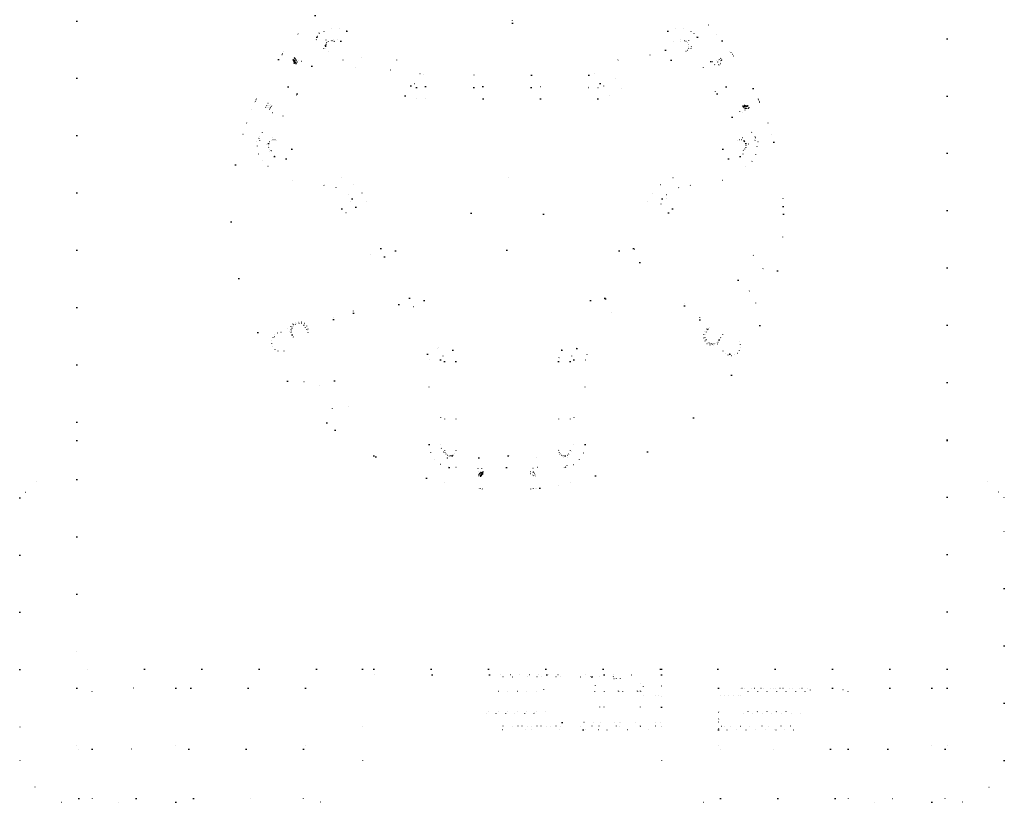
# Model space of a CAD drawing. Header units: millimetres. Extents: x 0 to 40100, y 0 to 29075.
# Tile 7 of 119: x 11317 to 11834, y 12707 to 13118. Entities that reach past the tile are written whole.
import ezdxf

# ---------------------------------------------------------------- set-up
doc = ezdxf.new("R2010")
doc.units = ezdxf.units.MM
doc.header["$MEASUREMENT"] = 0
doc.linetypes.add('AUSGEZOGEN', pattern=[0, 0])
doc.linetypes.add('PUNKTIERT', pattern=[30, 0, -30])
doc.layers.get('0').update_dxf_attribs({"linetype": 'CONTINUOUS'})
doc.layers.add('ibmp_KT_Einrichtung', color=7, linetype='AUSGEZOGEN', true_color=0x000080)
doc.styles.get("Standard").update_dxf_attribs({"font": 'TXT.SHX'})

# ---------------------------------------------------------------- blocks, each defined once
blk = doc.blocks.new('BLOCK_00363')
at = {"layer": 'ibmp_KT_Einrichtung', "color": 0, "linetype": 'PUNKTIERT', "true_color": 0x000000}
for p, q in [((11347.1, 13298.1), (11347.1, 12777.1)), ((11804.1, 12777.1), (11804.1, 13298.1)), ((11474.37, 13111.2), (11467.32, 13115.28)), ((11476.81, 13112.1), (11473.62, 13109.42)), ((11474.37, 13111.2), (11475.01, 13110.82)), ((11480.73, 13113.52), (11476.81, 13112.1)), ((11484.89, 13113.52), (11480.73, 13113.52)), ((11488.81, 13112.1), (11484.89, 13113.52)), ((11488.81, 13112.1), (11527.26, 13089.9)), ((11657.38, 13112.1), (11618.93, 13089.9)), ((11657.38, 13112.1), (11657.73, 13112.3)), ((11661.7, 13113.58), (11657.73, 13112.3)), ((11665.86, 13113.44), (11661.7, 13113.58)), ((11669.73, 13111.9), (11665.86, 13113.44)), ((11672.83, 13109.1), (11669.73, 13111.9)), ((11678.91, 13115.3), (11671.18, 13110.82)), ((11671.18, 13110.82), (11671.83, 13111.2)), ((11473.12, 13109.04), (11442.62, 13056.2)), ((11447.81, 13053.2), (11478.31, 13106.04)), ((11463.22, 13110.7), (11471.37, 13106)), ((11472.89, 13107.72), (11466.13, 13096.18)), ((11473.12, 13109.04), (11474.48, 13109.4)), ((11478.31, 13106.04), (11473.12, 13109.04)), ((11473.62, 13109.42), (11473.36, 13109.1)), ((11477.95, 13107.4), (11474.48, 13109.4)), ((11478.36, 13106.04), (11477.84, 13105.14)), ((11478.31, 13106.04), (11477.95, 13107.4)), ((11479.16, 13106.7), (11478.36, 13106.04)), ((11480.14, 13107.06), (11479.16, 13106.7)), ((11481.77, 13107.62), (11480.07, 13107.04)), ((11481.18, 13107.06), (11480.14, 13107.06)), ((11480.94, 13107.4), (11482.16, 13106.7)), ((11482.16, 13106.7), (11481.18, 13107.06)), ((11483.85, 13107.62), (11481.77, 13107.62)), ((11482.16, 13106.7), (11489.96, 13102.2)), ((11485.81, 13106.9), (11483.85, 13107.62)), ((11485.81, 13106.9), (11524.26, 13084.7)), ((11621.93, 13084.7), (11660.38, 13106.9)), ((11656.24, 13102.2), (11664.03, 13106.7)), ((11660.38, 13106.9), (11662.05, 13107.56)), ((11664.13, 13107.66), (11662.05, 13107.56)), ((11664.03, 13106.7), (11665.26, 13107.4)), ((11664.03, 13106.7), (11665.01, 13107.06)), ((11666.12, 13107.04), (11664.13, 13107.66)), ((11666.05, 13107.06), (11665.01, 13107.06)), ((11667.03, 13106.7), (11666.05, 13107.06)), ((11667.83, 13106.04), (11667.03, 13106.7)), ((11668.35, 13105.14), (11667.83, 13106.04)), ((11667.88, 13106.04), (11673.08, 13109.04)), ((11668.25, 13107.4), (11667.88, 13106.04)), ((11698.38, 13053.2), (11667.88, 13106.04)), ((11668.25, 13107.4), (11671.71, 13109.4)), ((11673.08, 13109.04), (11671.71, 13109.4)), ((11673.08, 13109.04), (11703.58, 13056.2)), ((11683.05, 13110.62), (11674.83, 13106)), ((11477.61, 13104.7), (11448.61, 13054.48)), ((11455.77, 13101.3), (11461.2, 13098.16)), ((11465.23, 13096.26), (11455.99, 13101.6)), ((11470.41, 13093.74), (11477.06, 13105.34)), ((11476.61, 13102.98), (11479.16, 13101.5)), ((11477.61, 13104.7), (11477.8, 13105.02)), ((11477.84, 13105.14), (11477.66, 13104.1)), ((11477.66, 13104.1), (11477.84, 13103.08)), ((11477.84, 13103.08), (11478.36, 13102.18)), ((11479.16, 13101.5), (11478.36, 13102.18)), ((11486.96, 13097), (11479.16, 13101.5)), ((11522.51, 13083.4), (11489.96, 13102.2)), ((11656.24, 13102.2), (11623.68, 13083.4)), ((11667.03, 13101.5), (11659.24, 13097)), ((11669.58, 13102.98), (11667.03, 13101.5)), ((11667.03, 13101.5), (11667.83, 13102.18)), ((11667.83, 13102.18), (11668.35, 13103.08)), ((11668.53, 13104.1), (11668.35, 13105.14)), ((11668.35, 13103.08), (11668.53, 13104.1)), ((11668.39, 13105.02), (11668.58, 13104.7)), ((11697.58, 13054.48), (11668.58, 13104.7)), ((11669.75, 13104.04), (11676.04, 13093.1)), ((11690.04, 13101.52), (11680.96, 13096.26)), ((11690.57, 13101.08), (11685.12, 13097.94)), ((11454.82, 13099.98), (11464.23, 13094.54)), ((11455.13, 13100.4), (11460.65, 13097.22)), ((11460.7, 13097.3), (11455.19, 13100.48)), ((11460.71, 13097.12), (11460.65, 13097.22)), ((11460.65, 13097.22), (11460.76, 13097.08)), ((11461.19, 13098.18), (11460.69, 13097.3)), ((11461.2, 13098.16), (11460.7, 13097.3)), ((11460.7, 13097.3), (11460.75, 13097.28)), ((11460.7, 13097.3), (11462.43, 13096.3)), ((11460.76, 13097.02), (11460.71, 13097.12)), ((11460.75, 13097.28), (11460.79, 13097.24)), ((11460.76, 13097.08), (11460.88, 13096.96)), ((11460.82, 13096.92), (11460.76, 13097.02)), ((11460.79, 13097.24), (11460.84, 13097.22)), ((11460.87, 13096.82), (11460.82, 13096.92)), ((11460.84, 13097.22), (11460.88, 13097.18)), ((11460.92, 13096.72), (11460.87, 13096.82)), ((11460.88, 13097.18), (11460.92, 13097.14)), ((11460.88, 13096.96), (11460.99, 13096.82)), ((11460.92, 13097.14), (11460.96, 13097.12)), ((11460.97, 13096.62), (11460.92, 13096.72)), ((11460.96, 13097.12), (11461, 13097.08)), ((11461.02, 13096.54), (11460.97, 13096.62)), ((11460.99, 13096.82), (11461.1, 13096.7)), ((11461, 13097.08), (11461.04, 13097.04)), ((11461.07, 13096.44), (11461.02, 13096.54)), ((11461.04, 13097.04), (11461.07, 13097)), ((11461.07, 13097), (11461.11, 13096.96)), ((11461.11, 13096.34), (11461.07, 13096.44)), ((11461.1, 13096.7), (11461.2, 13096.56)), ((11461.11, 13096.96), (11461.14, 13096.92)), ((11461.15, 13096.26), (11461.11, 13096.34)), ((11461.14, 13096.92), (11461.17, 13096.88)), ((11461.19, 13096.16), (11461.15, 13096.26)), ((11461.17, 13096.88), (11461.2, 13096.82)), ((11461.22, 13096.08), (11461.19, 13096.16)), ((11461.34, 13098.08), (11461.2, 13098.16)), ((11463.37, 13096.92), (11461.2, 13098.16)), ((11461.2, 13096.82), (11461.23, 13096.78)), ((11461.2, 13096.56), (11461.31, 13096.44)), ((11461.25, 13096), (11461.22, 13096.08)), ((11461.23, 13096.78), (11461.26, 13096.74)), ((11461.27, 13095.92), (11461.25, 13096)), ((11461.26, 13096.74), (11461.29, 13096.68)), ((11461.29, 13095.84), (11461.27, 13095.92)), ((11461.29, 13096.68), (11461.31, 13096.64)), ((11461.31, 13095.76), (11461.29, 13095.84)), ((11461.31, 13096.64), (11461.33, 13096.6)), ((11461.31, 13096.44), (11461.41, 13096.3)), ((11461.32, 13095.68), (11461.31, 13095.76)), ((11461.33, 13095.62), (11461.32, 13095.68)), ((11461.33, 13096.6), (11461.35, 13096.54)), ((11461.33, 13095.54), (11461.33, 13095.62)), ((11461.47, 13097.98), (11461.34, 13098.08)), ((11461.35, 13096.54), (11461.37, 13096.5)), ((11461.37, 13096.5), (11461.39, 13096.44)), ((11461.39, 13096.44), (11461.4, 13096.38)), ((11461.4, 13095.62), (11461.39, 13095.58)), ((11461.4, 13096.38), (11461.41, 13096.34)), ((11461.41, 13095.66), (11461.4, 13095.62)), ((11461.43, 13096.28), (11461.41, 13096.34)), ((11461.41, 13096.3), (11461.5, 13096.18)), ((11461.42, 13095.7), (11461.41, 13095.66)), ((11461.43, 13095.76), (11461.42, 13095.7)), ((11461.43, 13096.28), (11461.43, 13096.24)), ((11461.43, 13096.24), (11461.44, 13096.2)), ((11461.44, 13095.8), (11461.43, 13095.76)), ((11461.44, 13096.2), (11461.44, 13095.8)), ((11461.44, 13096.16), (11461.45, 13096.1)), ((11461.44, 13095.84), (11461.45, 13095.88)), ((11461.45, 13096.1), (11461.45, 13095.88)), ((11461.6, 13097.88), (11461.47, 13097.98)), ((11461.5, 13096.18), (11461.59, 13096.06)), ((11461.59, 13096.06), (11461.68, 13095.94)), ((11461.72, 13097.78), (11461.6, 13097.88)), ((11461.68, 13095.94), (11461.76, 13095.84)), ((11461.83, 13097.66), (11461.72, 13097.78)), ((11461.76, 13095.84), (11461.83, 13095.72)), ((11461.93, 13097.52), (11461.83, 13097.66)), ((11461.83, 13095.72), (11461.9, 13095.62)), ((11461.9, 13095.62), (11461.96, 13095.52)), ((11462.03, 13097.4), (11461.93, 13097.52)), ((11462.12, 13097.26), (11462.03, 13097.4)), ((11462.19, 13097.1), (11462.12, 13097.26)), ((11462.26, 13096.96), (11462.19, 13097.1)), ((11462.32, 13096.8), (11462.26, 13096.96)), ((11462.37, 13096.66), (11462.32, 13096.8)), ((11462.4, 13096.5), (11462.37, 13096.66)), ((11462.43, 13096.34), (11462.4, 13096.5)), ((11462.4, 13095.52), (11462.43, 13095.68)), ((11462.45, 13096.16), (11462.43, 13096.34)), ((11462.43, 13096.3), (11462.87, 13096.06)), ((11462.43, 13095.68), (11462.45, 13095.84)), ((11462.45, 13095.84), (11462.45, 13096.16)), ((11462.87, 13096.06), (11463.37, 13096.92)), ((11465.23, 13096.26), (11464.23, 13094.54)), ((11519.51, 13078.22), (11486.96, 13097)), ((11659.24, 13097), (11626.68, 13078.22)), ((11679.98, 13096.18), (11695.49, 13069.34)), ((11680.96, 13096.26), (11681.96, 13094.54)), ((11691.37, 13099.98), (11681.96, 13094.54)), ((11681.96, 13094.54), (11683.88, 13095.64)), ((11682.96, 13096.7), (11685.12, 13097.94)), ((11683.46, 13095.82), (11682.96, 13096.7)), ((11683.89, 13096.08), (11683.46, 13095.82)), ((11684.02, 13096.64), (11683.87, 13095.78)), ((11683.87, 13095.78), (11684.02, 13094.92)), ((11685.62, 13097.08), (11683.89, 13096.08)), ((11684.45, 13097.38), (11684.02, 13096.64)), ((11684.21, 13094.52), (11686.37, 13095.78)), ((11685.12, 13097.94), (11684.45, 13097.38)), ((11684.96, 13096.28), (11684.87, 13095.78)), ((11684.87, 13095.78), (11684.96, 13095.26)), ((11685.22, 13096.74), (11684.96, 13096.28)), ((11685.13, 13097.94), (11685.63, 13097.08)), ((11685.62, 13097.08), (11685.22, 13096.74)), ((11685.62, 13097.08), (11691.16, 13100.28)), ((11692.03, 13099.04), (11686.37, 13095.78)), ((11461.25, 13095.26), (11448.75, 13073.6)), ((11449.62, 13073.1), (11462.12, 13094.76)), ((11470.41, 13093.74), (11454.91, 13066.92)), ((11461.25, 13095.26), (11461.28, 13095.3)), ((11461.27, 13095.3), (11461.25, 13095.26)), ((11462.12, 13094.76), (11461.25, 13095.26)), ((11461.29, 13095.34), (11461.27, 13095.3)), ((11461.28, 13095.3), (11461.3, 13095.36)), ((11461.31, 13095.38), (11461.29, 13095.34)), ((11461.3, 13095.36), (11461.31, 13095.42)), ((11461.31, 13095.42), (11461.32, 13095.48)), ((11461.33, 13095.42), (11461.31, 13095.38)), ((11461.32, 13095.48), (11461.33, 13095.54)), ((11461.35, 13095.46), (11461.33, 13095.42)), ((11461.36, 13095.5), (11461.35, 13095.46)), ((11461.38, 13095.54), (11461.36, 13095.5)), ((11461.39, 13095.58), (11461.38, 13095.54)), ((11461.96, 13095.52), (11462.01, 13095.42)), ((11462.01, 13095.42), (11462.06, 13095.32)), ((11462.06, 13095.32), (11462.1, 13095.24)), ((11462.1, 13095.24), (11462.13, 13095.16)), ((11462.12, 13094.76), (11462.19, 13094.9)), ((11462.12, 13094.76), (11462.14, 13094.8)), ((11462.13, 13095.16), (11462.15, 13095.08)), ((11462.16, 13094.86), (11462.14, 13094.8)), ((11462.15, 13095.08), (11462.16, 13095)), ((11462.16, 13095), (11462.16, 13094.86)), ((11462.19, 13094.9), (11462.26, 13095.04)), ((11462.26, 13095.04), (11462.32, 13095.2)), ((11462.32, 13095.2), (11462.37, 13095.36)), ((11462.37, 13095.36), (11462.4, 13095.52)), ((11691.2, 13066.92), (11675.7, 13093.74)), ((11684.21, 13094.52), (11684.02, 13094.92)), ((11684.21, 13094.52), (11689.32, 13085.68)), ((11696.71, 13072.88), (11684.21, 13094.52)), ((11684.96, 13095.26), (11685.07, 13095.02)), ((11685.07, 13095.02), (11697.57, 13073.38)), ((11527.26, 13089.9), (11529.22, 13089.2)), ((11529.22, 13089.2), (11530.26, 13089.1)), ((11615.93, 13089.1), (11530.26, 13089.1)), ((11615.93, 13089.1), (11617.98, 13089.46)), ((11618.93, 13089.9), (11617.98, 13089.46)), ((11522.51, 13083.4), (11524.47, 13082.7)), ((11524.26, 13084.7), (11528.18, 13083.28)), ((11525.51, 13082.6), (11524.47, 13082.7)), ((11525.51, 13082.6), (11620.68, 13082.6)), ((11530.26, 13083.1), (11528.18, 13083.28)), ((11530.26, 13083.1), (11615.93, 13083.1)), ((11615.93, 13083.1), (11620.03, 13083.82)), ((11621.93, 13084.7), (11620.03, 13083.82)), ((11620.68, 13082.6), (11622.73, 13082.96)), ((11623.68, 13083.4), (11622.73, 13082.96)), ((11440.75, 13075.34), (11446.2, 13072.18)), ((11441.16, 13076.26), (11446.7, 13073.06)), ((11441.32, 13076.58), (11450.73, 13071.16)), ((11447.45, 13074.36), (11441.8, 13077.62)), ((11519.51, 13078.22), (11523.43, 13076.78)), ((11525.51, 13076.6), (11523.43, 13076.78)), ((11620.68, 13076.6), (11525.51, 13076.6)), ((11620.68, 13076.6), (11624.78, 13077.32)), ((11626.68, 13078.22), (11624.78, 13077.32)), ((11704.87, 13076.58), (11695.46, 13071.16)), ((11705.1, 13076.1), (11699.57, 13072.92)), ((11705.14, 13076.02), (11699.62, 13072.82)), ((11705.55, 13075.1), (11700.12, 13071.96)), ((11440.49, 13074.76), (11449.73, 13069.42)), ((11444.63, 13059.02), (11450.95, 13069.98)), ((11446.19, 13072.2), (11446.69, 13073.06)), ((11446.2, 13072.18), (11447.02, 13071.88)), ((11448.37, 13070.94), (11446.2, 13072.18)), ((11446.7, 13073.06), (11447.19, 13072.88)), ((11446.7, 13073.06), (11448.43, 13072.06)), ((11447.02, 13071.88), (11447.89, 13071.88)), ((11447.19, 13072.88), (11447.71, 13072.88)), ((11447.45, 13074.36), (11449.62, 13073.1)), ((11447.71, 13072.88), (11448.2, 13073.06)), ((11447.89, 13071.88), (11448.7, 13072.18)), ((11448.2, 13073.06), (11448.6, 13073.4)), ((11448.37, 13070.94), (11448.87, 13071.8)), ((11448.87, 13071.8), (11448.43, 13072.06)), ((11448.6, 13073.4), (11448.75, 13073.6)), ((11448.7, 13072.18), (11449.37, 13072.74)), ((11449.37, 13072.74), (11449.62, 13073.1)), ((11449.73, 13069.42), (11450.73, 13071.16)), ((11701.48, 13059.02), (11695.16, 13069.98)), ((11696.46, 13069.42), (11695.46, 13071.16)), ((11705.7, 13074.76), (11696.46, 13069.42)), ((11696.71, 13072.88), (11697.57, 13073.38)), ((11696.71, 13072.88), (11696.74, 13072.82)), ((11696.71, 13072.88), (11696.79, 13072.74)), ((11696.78, 13072.78), (11696.74, 13072.82)), ((11696.84, 13072.74), (11696.78, 13072.78)), ((11696.79, 13072.74), (11696.89, 13072.6)), ((11696.9, 13072.72), (11696.84, 13072.74)), ((11696.89, 13072.6), (11696.99, 13072.48)), ((11696.97, 13072.7), (11696.9, 13072.72)), ((11697.05, 13072.66), (11696.97, 13072.7)), ((11696.99, 13072.48), (11697.1, 13072.36)), ((11697.13, 13072.66), (11697.05, 13072.66)), ((11697.1, 13072.36), (11697.22, 13072.24)), ((11697.23, 13072.64), (11697.13, 13072.66)), ((11697.22, 13072.24), (11697.35, 13072.14)), ((11697.69, 13072.64), (11697.23, 13072.64)), ((11697.33, 13072.64), (11697.45, 13072.62)), ((11697.35, 13072.14), (11697.48, 13072.04)), ((11697.56, 13072.64), (11697.45, 13072.62)), ((11697.89, 13071.82), (11697.46, 13071.58)), ((11697.46, 13071.58), (11697.96, 13070.72)), ((11697.48, 13072.04), (11697.62, 13071.96)), ((11697.57, 13073.38), (11697.6, 13073.32)), ((11697.57, 13073.38), (11697.6, 13073.34)), ((11697.62, 13073.3), (11697.6, 13073.34)), ((11697.6, 13073.32), (11697.64, 13073.28)), ((11697.64, 13073.26), (11697.62, 13073.3)), ((11697.62, 13071.96), (11697.77, 13071.88)), ((11697.64, 13073.28), (11697.69, 13073.24)), ((11697.67, 13073.22), (11697.64, 13073.26)), ((11697.7, 13073.2), (11697.67, 13073.22)), ((11697.69, 13073.24), (11697.73, 13073.2)), ((11697.82, 13072.64), (11697.69, 13072.64)), ((11697.73, 13073.16), (11697.7, 13073.2)), ((11697.73, 13073.2), (11697.79, 13073.16)), ((11697.76, 13073.12), (11697.73, 13073.16)), ((11697.79, 13073.1), (11697.76, 13073.12)), ((11697.77, 13071.88), (11697.92, 13071.82)), ((11697.79, 13073.16), (11697.85, 13073.14)), ((11697.82, 13073.06), (11697.79, 13073.1)), ((11697.85, 13073.02), (11697.82, 13073.06)), ((11697.96, 13072.66), (11697.82, 13072.64)), ((11697.85, 13073.14), (11697.91, 13073.1)), ((11697.88, 13073), (11697.85, 13073.02)), ((11697.92, 13072.98), (11697.88, 13073)), ((11699.62, 13072.82), (11697.89, 13071.82)), ((11697.91, 13073.1), (11697.98, 13073.08)), ((11697.95, 13072.94), (11697.92, 13072.98)), ((11697.92, 13071.82), (11698.07, 13071.76)), ((11697.99, 13072.92), (11697.95, 13072.94)), ((11698.11, 13072.68), (11697.96, 13072.66)), ((11697.96, 13070.72), (11700.12, 13071.96)), ((11697.98, 13073.08), (11698.06, 13073.04)), ((11698.02, 13072.9), (11697.99, 13072.92)), ((11698.06, 13072.86), (11698.02, 13072.9)), ((11698.06, 13073.04), (11698.13, 13073.02)), ((11698.1, 13072.84), (11698.06, 13072.86)), ((11698.07, 13071.76), (11698.23, 13071.72)), ((11698.14, 13072.82), (11698.1, 13072.84)), ((11698.26, 13072.7), (11698.11, 13072.68)), ((11698.13, 13073.02), (11698.22, 13073)), ((11698.17, 13072.8), (11698.14, 13072.82)), ((11698.21, 13072.78), (11698.17, 13072.8)), ((11698.25, 13072.76), (11698.21, 13072.78)), ((11698.22, 13073), (11698.3, 13072.98)), ((11698.23, 13071.72), (11698.39, 13071.68)), ((11698.3, 13072.74), (11698.25, 13072.76)), ((11698.41, 13072.72), (11698.26, 13072.7)), ((11698.3, 13072.98), (11698.4, 13072.98)), ((11698.34, 13072.72), (11698.3, 13072.74)), ((11698.38, 13072.72), (11698.34, 13072.72)), ((11698.38, 13072.72), (11698.43, 13072.7)), ((11698.39, 13071.68), (11698.55, 13071.64)), ((11698.4, 13072.98), (11698.49, 13072.96)), ((11698.57, 13072.74), (11698.41, 13072.72)), ((11698.48, 13072.68), (11698.43, 13072.7)), ((11698.53, 13072.66), (11698.48, 13072.68)), ((11698.49, 13072.96), (11698.59, 13072.96)), ((11698.58, 13072.66), (11698.53, 13072.66)), ((11698.55, 13071.64), (11698.71, 13071.64)), ((11698.73, 13072.76), (11698.57, 13072.74)), ((11698.64, 13072.64), (11698.58, 13072.66)), ((11698.59, 13072.96), (11698.69, 13072.94)), ((11698.69, 13072.64), (11698.64, 13072.64)), ((11698.69, 13072.94), (11698.79, 13072.94)), ((11699.07, 13072.64), (11698.69, 13072.64)), ((11698.71, 13071.64), (11698.87, 13071.62)), ((11698.89, 13072.8), (11698.73, 13072.76)), ((11698.74, 13072.64), (11698.8, 13072.62)), ((11698.79, 13072.94), (11698.9, 13072.94)), ((11698.96, 13072.62), (11698.8, 13072.62)), ((11698.87, 13071.62), (11699.04, 13071.64)), ((11699.06, 13072.82), (11698.89, 13072.8)), ((11698.9, 13072.94), (11699.01, 13072.92)), ((11699.01, 13072.64), (11698.96, 13072.62)), ((11699.01, 13072.92), (11699.12, 13072.92)), ((11699.04, 13071.64), (11699.2, 13071.64)), ((11699.23, 13072.86), (11699.06, 13072.82)), ((11699.12, 13072.64), (11699.07, 13072.64)), ((11699.12, 13072.92), (11699.23, 13072.92)), ((11699.17, 13072.66), (11699.12, 13072.64)), ((11699.22, 13072.66), (11699.17, 13072.66)), ((11699.2, 13071.64), (11699.36, 13071.68)), ((11699.28, 13072.68), (11699.22, 13072.66)), ((11699.57, 13072.92), (11699.23, 13072.92)), ((11699.4, 13072.88), (11699.23, 13072.86)), ((11699.33, 13072.7), (11699.28, 13072.68)), ((11699.38, 13072.72), (11699.33, 13072.7)), ((11699.36, 13071.68), (11699.52, 13071.72)), ((11699.43, 13072.74), (11699.38, 13072.72)), ((11699.57, 13072.92), (11699.4, 13072.88)), ((11699.48, 13072.76), (11699.43, 13072.74)), ((11699.53, 13072.78), (11699.48, 13072.76)), ((11699.52, 13071.72), (11699.68, 13071.76)), ((11699.57, 13072.8), (11699.53, 13072.78)), ((11699.62, 13072.82), (11699.57, 13072.8)), ((11700.12, 13071.96), (11699.62, 13072.82)), ((11700.13, 13071.96), (11699.63, 13072.84)), ((11699.68, 13071.76), (11699.83, 13071.82)), ((11699.83, 13071.82), (11699.98, 13071.88)), ((11700.12, 13071.96), (11699.98, 13071.88)), ((11691.2, 13066.92), (11697.97, 13055.4)), ((11436.22, 13063.94), (11444.37, 13059.24)), ((11709.97, 13063.94), (11701.83, 13059.24)), ((11434.32, 13058.12), (11441.37, 13054.04)), ((11442.68, 13055.96), (11441.82, 13051.88)), ((11442.62, 13056.2), (11442.98, 13054.84)), ((11442.62, 13056.2), (11447.81, 13053.2)), ((11442.98, 13054.84), (11446.45, 13052.84)), ((11449.17, 13054.74), (11448.37, 13054.08)), ((11448.45, 13054.16), (11448.61, 13054.48)), ((11450.14, 13055.1), (11449.17, 13054.74)), ((11449.61, 13056.22), (11452.16, 13054.74)), ((11451.18, 13055.1), (11450.14, 13055.1)), ((11452.16, 13054.74), (11451.18, 13055.1)), ((11459.96, 13050.24), (11452.16, 13054.74)), ((11694.03, 13054.74), (11686.24, 13050.24)), ((11696.58, 13056.22), (11694.03, 13054.74)), ((11695.01, 13055.1), (11694.03, 13054.74)), ((11696.05, 13055.1), (11695.01, 13055.1)), ((11697.03, 13054.74), (11696.05, 13055.1)), ((11697.83, 13054.08), (11697.03, 13054.74)), ((11697.58, 13054.48), (11697.75, 13054.16)), ((11703.58, 13056.2), (11698.38, 13053.2)), ((11703.21, 13054.84), (11699.75, 13052.84)), ((11703.58, 13056.2), (11703.21, 13054.84)), ((11703.65, 13055.58), (11703.51, 13055.96)), ((11704.38, 13051.48), (11703.65, 13055.58)), ((11711.87, 13058.12), (11704.83, 13054.04)), ((11441.37, 13054.04), (11442.01, 13053.68)), ((11441.82, 13051.88), (11442.4, 13047.76)), ((11446.45, 13052.84), (11447.81, 13053.2)), ((11447.85, 13053.18), (11447.67, 13052.14)), ((11447.67, 13052.14), (11447.85, 13051.12)), ((11447.82, 13051.18), (11448.28, 13049.16)), ((11448.37, 13054.08), (11447.85, 13053.18)), ((11447.85, 13051.12), (11448.36, 13050.22)), ((11449.16, 13049.54), (11447.94, 13050.26)), ((11448.28, 13049.16), (11449.41, 13047.4)), ((11448.36, 13050.22), (11449.16, 13049.56)), ((11449.16, 13049.54), (11449.16, 13049.56)), ((11449.16, 13049.54), (11456.96, 13045.04)), ((11459.96, 13050.24), (11492.51, 13031.44)), ((11686.24, 13050.24), (11653.68, 13031.44)), ((11689.24, 13045.04), (11697.03, 13049.54)), ((11696.97, 13047.62), (11698.01, 13049.42)), ((11697.03, 13049.54), (11698.26, 13050.26)), ((11697.03, 13049.54), (11697.83, 13050.22)), ((11698.35, 13053.18), (11697.83, 13054.08)), ((11697.83, 13050.22), (11698.35, 13051.12)), ((11698.38, 13051.18), (11698.01, 13049.42)), ((11698.53, 13052.14), (11698.35, 13053.18)), ((11698.35, 13051.12), (11698.53, 13052.14)), ((11699.75, 13052.84), (11698.38, 13053.2)), ((11703.65, 13047.38), (11704.38, 13051.48)), ((11704.83, 13054.04), (11704.18, 13053.68)), ((11442.4, 13047.76), (11444.36, 13044.08)), ((11444.36, 13044.08), (11447.46, 13041.3)), ((11450.81, 13046.28), (11449.41, 13047.4)), ((11450.81, 13046.28), (11489.26, 13024.08)), ((11456.96, 13045.04), (11489.51, 13026.24)), ((11689.24, 13045.04), (11656.68, 13026.24)), ((11695.38, 13046.28), (11656.93, 13024.08)), ((11695.38, 13046.28), (11696.97, 13047.62)), ((11701.57, 13043.76), (11703.65, 13047.38)), ((11447.46, 13041.3), (11447.81, 13041.08)), ((11486.26, 13018.88), (11447.81, 13041.08)), ((11659.93, 13018.88), (11698.38, 13041.08)), ((11698.38, 13041.08), (11701.57, 13043.76)), ((11492.51, 13031.44), (11494.22, 13030.24)), ((11496.9, 13027.06), (11494.22, 13030.24)), ((11649.29, 13027.06), (11650.49, 13028.76)), ((11653.68, 13031.44), (11650.49, 13028.76)), ((11490.97, 13022.88), (11489.26, 13024.08)), ((11489.51, 13026.24), (11490.36, 13025.64)), ((11491.7, 13024.06), (11490.36, 13025.64)), ((11491.7, 13024.06), (11539.29, 12941.62)), ((11544.49, 12944.62), (11496.9, 13027.06)), ((11601.7, 12944.62), (11649.29, 13027.06)), ((11654.49, 13024.06), (11606.9, 12941.62)), ((11656.93, 13024.08), (11653.74, 13021.4)), ((11654.49, 13024.06), (11655.09, 13024.9)), ((11656.68, 13026.24), (11655.09, 13024.9)), ((11486.26, 13018.88), (11487.11, 13018.28)), ((11488.45, 13016.7), (11487.11, 13018.28)), ((11493.65, 13019.7), (11490.97, 13022.88)), ((11493.65, 13019.7), (11536.49, 12945.5)), ((11609.7, 12945.5), (11652.54, 13019.7)), ((11653.74, 13021.4), (11652.54, 13019.7)), ((11659.93, 13018.88), (11658.34, 13017.54)), ((11718.04, 13020.14), (11700.61, 12991.68)), ((11531.29, 12942.5), (11488.45, 13016.7)), ((11657.74, 13016.7), (11614.9, 12942.5)), ((11657.74, 13016.7), (11658.34, 13017.54)), ((11717.6, 13004.1), (11707.43, 12987.5)), ((11689.91, 12942.52), (11716.5, 12994.62)), ((11694.34, 12981.44), (11700.61, 12991.68)), ((11707.43, 12987.5), (11701.17, 12977.26)), ((11694.34, 12981.44), (11677.63, 12954.16)), ((11684.45, 12949.98), (11701.17, 12977.26)), ((11450.98, 12951.72), (11457.69, 12956.06)), ((11457.69, 12956.06), (11461.72, 12949.84)), ((11459.26, 12957), (11458.72, 12955.34)), ((11460.34, 12958.36), (11459.26, 12957)), ((11460.03, 12956.82), (11459.5, 12955.46)), ((11459.94, 12956.1), (11459.67, 12954.74)), ((11460.67, 12957.28), (11459.94, 12956.1)), ((11461.01, 12957.94), (11460.03, 12956.82)), ((11461.82, 12959.28), (11460.34, 12958.36)), ((11461.76, 12958.14), (11460.67, 12957.28)), ((11462.3, 12958.64), (11461.01, 12957.94)), ((11461.76, 12958.14), (11462.4, 12958.42)), ((11463.52, 12959.62), (11461.82, 12959.28)), ((11463.76, 12958.88), (11462.3, 12958.64)), ((11463.78, 12958.62), (11462.4, 12958.42)), ((11465.24, 12959.38), (11463.52, 12959.62)), ((11465.21, 12958.58), (11463.76, 12958.88)), ((11465.14, 12958.36), (11463.78, 12958.62)), ((11466.32, 12957.62), (11465.14, 12958.36)), ((11466.47, 12957.82), (11465.21, 12958.58)), ((11466.77, 12958.56), (11465.24, 12959.38)), ((11467.19, 12956.54), (11466.32, 12957.62)), ((11467.39, 12956.68), (11466.47, 12957.82)), ((11467.92, 12957.26), (11466.77, 12958.56)), ((11482.46, 12928.42), (11467.19, 12956.54)), ((11467.87, 12955.28), (11467.39, 12956.68)), ((11468.57, 12955.64), (11467.92, 12957.26)), ((11679.2, 12956.72), (11677.72, 12955.8)), ((11449.97, 12951.4), (11449.37, 12949.76)), ((11451.09, 12952.72), (11449.97, 12951.4)), ((11482.8, 12902.64), (11450.98, 12951.72)), ((11452.6, 12953.58), (11451.09, 12952.72)), ((11454.31, 12953.88), (11452.6, 12953.58)), ((11458.67, 12954.54), (11458.72, 12955.34)), ((11459.5, 12955.46), (11459.47, 12953.98)), ((11459.47, 12953.98), (11459.95, 12952.58)), ((11459.67, 12954.74), (11459.87, 12953.36)), ((11460.16, 12952.72), (11459.87, 12953.36)), ((11460.84, 12951.46), (11459.95, 12952.58)), ((11460.16, 12952.72), (11475.43, 12924.6)), ((11468.62, 12953.9), (11468.57, 12955.64)), ((11676.64, 12954.44), (11676.09, 12952.8)), ((11676.09, 12952.8), (11676.14, 12951.06)), ((11676.14, 12951.06), (11676.78, 12949.44)), ((11677.72, 12955.8), (11676.64, 12954.44)), ((11676.87, 12952.9), (11676.84, 12951.42)), ((11676.84, 12951.42), (11677.32, 12950.02)), ((11677.41, 12954.26), (11676.87, 12952.9)), ((11677.12, 12952.86), (11677.08, 12951.48)), ((11677.08, 12951.48), (11677.53, 12950.16)), ((11677.63, 12954.16), (11677.12, 12952.86)), ((11678.38, 12955.38), (11677.41, 12954.26)), ((11686.16, 12952.76), (11682.79, 12946.16)), ((11685.2, 12951.2), (11684.67, 12949.86)), ((11449.37, 12949.76), (11449.36, 12948.02)), ((11449.36, 12948.02), (11449.95, 12946.4)), ((11449.95, 12946.4), (11451.06, 12945.06)), ((11676.78, 12949.44), (11677.93, 12948.14)), ((11677.32, 12950.02), (11678.24, 12948.88)), ((11677.53, 12950.16), (11678.39, 12949.06)), ((11677.93, 12948.14), (11679.46, 12947.32)), ((11678.24, 12948.88), (11679.5, 12948.1)), ((11678.95, 12948.66), (11678.39, 12949.06)), ((11678.95, 12948.66), (11680.24, 12948.14)), ((11679.46, 12947.32), (11681.18, 12947.06)), ((11679.5, 12948.1), (11680.95, 12947.82)), ((11680.24, 12948.14), (11681.63, 12948.1)), ((11680.95, 12947.82), (11682.41, 12948.04)), ((11681.18, 12947.06), (11682.88, 12947.42)), ((11681.63, 12948.1), (11682.95, 12948.56)), ((11682.41, 12948.04), (11683.7, 12948.76)), ((11689.91, 12942.52), (11682.79, 12946.16)), ((11683.61, 12947.78), (11682.88, 12947.42)), ((11682.95, 12948.56), (11684.04, 12949.42)), ((11683.7, 12948.76), (11684.67, 12949.86)), ((11684.04, 12949.42), (11684.45, 12949.98)), ((11695.05, 12949.3), (11694.02, 12950.56)), ((11695.03, 12944.3), (11695.63, 12945.92)), ((11695.64, 12947.66), (11695.05, 12949.3)), ((11695.63, 12945.92), (11695.64, 12947.66)), ((11451.06, 12945.06), (11452.56, 12944.18)), ((11452.56, 12944.18), (11454.27, 12943.88)), ((11455.89, 12944.14), (11454.27, 12943.88)), ((11531.29, 12942.5), (11531.74, 12941.54)), ((11532.1, 12939.5), (11531.74, 12941.54)), ((11536.49, 12945.5), (11537.38, 12943.6)), ((11538.1, 12939.5), (11537.38, 12943.6)), ((11539.29, 12941.62), (11539.74, 12940.68)), ((11540.1, 12938.62), (11539.74, 12940.68)), ((11544.49, 12944.62), (11545.38, 12942.72)), ((11546.1, 12938.62), (11545.38, 12942.72)), ((11600.28, 12940.7), (11600.1, 12938.62)), ((11601.7, 12944.62), (11600.28, 12940.7)), ((11606.9, 12941.62), (11606.19, 12939.66)), ((11608.1, 12939.5), (11608.28, 12941.58)), ((11609.7, 12945.5), (11608.28, 12941.58)), ((11614.1, 12939.5), (11614.19, 12940.54)), ((11614.9, 12942.5), (11614.19, 12940.54)), ((11686.37, 12944.34), (11687.48, 12943)), ((11687.48, 12943), (11688.98, 12942.12)), ((11688.98, 12942.12), (11690.69, 12941.82)), ((11690.69, 12941.82), (11692.4, 12942.12)), ((11692.4, 12942.12), (11693.91, 12942.98)), ((11693.91, 12942.98), (11695.03, 12944.3)), ((11532.1, 12895.1), (11532.1, 12939.5)), ((11538.1, 12939.5), (11538.1, 12895.1)), ((11540.1, 12938.62), (11540.1, 12890.62)), ((11546.1, 12938.62), (11546.1, 12889.1)), ((11600.1, 12938.62), (11600.1, 12889.1)), ((11606.1, 12938.62), (11606.19, 12939.66)), ((11606.1, 12938.62), (11606.1, 12890.62)), ((11608.1, 12939.5), (11608.1, 12895.1)), ((11614.1, 12895.1), (11614.1, 12939.5)), ((11482.46, 12928.42), (11488.19, 12917.88)), ((11481.16, 12914.06), (11475.43, 12924.6)), ((11504.12, 12888.56), (11488.19, 12917.88)), ((11481.16, 12914.06), (11490.45, 12896.96)), ((11347.1, 12897.1), (11325.63, 12875.62)), ((11532.1, 12895.1), (11532.82, 12891)), ((11538.1, 12895.1), (11538.46, 12893.04)), ((11608.1, 12895.1), (11607.83, 12893.32)), ((11613.22, 12890.6), (11614.09, 12894.68)), ((11614.1, 12895.1), (11614.09, 12894.68)), ((11804.1, 12897.1), (11825.57, 12875.62)), ((11532.82, 12891), (11534.91, 12887.38)), ((11538.46, 12893.04), (11539.5, 12891.24)), ((11539.5, 12891.24), (11540.85, 12890.06)), ((11540.1, 12892.04), (11540.28, 12891)), ((11540.28, 12891), (11540.8, 12890.1)), ((11540.8, 12890.1), (11541.6, 12889.44)), ((11541.6, 12889.44), (11542.58, 12889.08)), ((11541.6, 12888.04), (11542.6, 12889.04)), ((11542.58, 12889.08), (11543.62, 12889.08)), ((11542.6, 12889.04), (11542.6, 12883.04)), ((11603.6, 12889.04), (11542.6, 12889.04)), ((11543.62, 12889.08), (11544.6, 12889.44)), ((11544.1, 12889.1), (11543.74, 12889.1)), ((11544.1, 12889.1), (11602.1, 12889.1)), ((11544.6, 12889.44), (11545.4, 12890.1)), ((11545.4, 12890.1), (11545.92, 12891)), ((11546.1, 12892.04), (11545.92, 12891)), ((11600.1, 12892.04), (11600.28, 12891)), ((11600.28, 12891), (11600.8, 12890.1)), ((11600.8, 12890.1), (11601.6, 12889.44)), ((11601.6, 12889.44), (11602.58, 12889.08)), ((11602.45, 12889.1), (11602.1, 12889.1)), ((11602.58, 12889.08), (11603.62, 12889.08)), ((11604.6, 12888.04), (11603.6, 12889.04)), ((11603.6, 12883.04), (11603.6, 12889.04)), ((11603.62, 12889.08), (11604.6, 12889.44)), ((11604.6, 12889.44), (11605.4, 12890.1)), ((11605.35, 12890.06), (11606.88, 12891.48)), ((11605.4, 12890.1), (11605.92, 12891)), ((11606.1, 12892.04), (11605.92, 12891)), ((11606.88, 12891.48), (11607.83, 12893.32)), ((11611.02, 12887.06), (11613.22, 12890.6)), ((11534.91, 12887.38), (11538.1, 12884.7)), ((11538.1, 12884.7), (11542.02, 12883.28)), ((11540.1, 12874.9), (11540.1, 12883.78)), ((11541.6, 12888.04), (11541.6, 12884.04)), ((11542.6, 12883.04), (11541.6, 12884.04)), ((11558.13, 12888), (11589.12, 12888)), ((11602.48, 12888), (11589.12, 12888)), ((11603.6, 12883.04), (11604.6, 12884.04)), ((11603.77, 12883.22), (11607.73, 12884.5)), ((11604.6, 12884.04), (11604.6, 12888.04)), ((11606.1, 12874.9), (11606.1, 12883.78)), ((11607.73, 12884.5), (11611.02, 12887.06)), ((11542.02, 12883.28), (11542.42, 12883.22)), ((11542.6, 12883.04), (11603.6, 12883.04)), ((11546.1, 12883.04), (11546.1, 12873.64)), ((11546.19, 12883.06), (11558.82, 12883.04)), ((11559.6, 12882.6), (11557.6, 12882.6)), ((11557.6, 12882.6), (11557.6, 12871.92)), ((11557.97, 12871.88), (11557.97, 12880.66)), ((11557.97, 12880.66), (11558.97, 12880.66)), ((11557.99, 12878.48), (11557.97, 12878.32)), ((11558.01, 12878.64), (11557.99, 12878.48)), ((11558.05, 12878.8), (11558.01, 12878.64)), ((11558.1, 12878.96), (11558.05, 12878.8)), ((11558.16, 12879.12), (11558.1, 12878.96)), ((11558.22, 12879.26), (11558.16, 12879.12)), ((11558.3, 12879.4), (11558.22, 12879.26)), ((11558.39, 12879.54), (11558.3, 12879.4)), ((11558.48, 12879.68), (11558.39, 12879.54)), ((11558.59, 12879.8), (11558.48, 12879.68)), ((11558.7, 12879.92), (11558.59, 12879.8)), ((11558.82, 12880.04), (11558.7, 12879.92)), ((11558.94, 12880.14), (11558.82, 12880.04)), ((11559.08, 12880.24), (11558.94, 12880.14)), ((11558.97, 12871.78), (11558.97, 12880.66)), ((11558.99, 12878.42), (11559, 12878.48)), ((11559, 12878.48), (11559.01, 12878.52)), ((11559.01, 12878.52), (11559.03, 12878.58)), ((11559.03, 12878.58), (11559.04, 12878.62)), ((11559.04, 12878.62), (11559.06, 12878.68)), ((11559.06, 12878.68), (11559.08, 12878.72)), ((11559.22, 12880.32), (11559.08, 12880.24)), ((11559.08, 12878.72), (11559.1, 12878.78)), ((11559.1, 12878.78), (11559.13, 12878.82)), ((11559.12, 12878.32), (11559.18, 12878.48)), ((11559.13, 12878.82), (11559.15, 12878.88)), ((11559.15, 12878.88), (11559.18, 12878.92)), ((11559.18, 12878.92), (11559.21, 12878.96)), ((11559.18, 12878.48), (11559.24, 12878.64)), ((11559.21, 12878.96), (11559.24, 12879.02)), ((11559.36, 12880.4), (11559.22, 12880.32)), ((11559.24, 12879.02), (11559.27, 12879.06)), ((11559.24, 12878.64), (11559.3, 12878.8)), ((11559.3, 12878.54), (11559.24, 12878.44)), ((11559.27, 12879.06), (11559.3, 12879.1)), ((11559.3, 12879.1), (11559.33, 12879.14)), ((11559.3, 12878.8), (11559.36, 12878.96)), ((11559.36, 12878.64), (11559.3, 12878.54)), ((11559.33, 12879.14), (11559.37, 12879.18)), ((11559.51, 12880.46), (11559.36, 12880.4)), ((11559.36, 12878.96), (11559.42, 12879.12)), ((11559.42, 12878.72), (11559.36, 12878.64)), ((11559.37, 12879.18), (11559.41, 12879.22)), ((11559.41, 12879.22), (11559.45, 12879.26)), ((11559.42, 12879.12), (11559.47, 12879.26)), ((11559.47, 12878.82), (11559.42, 12878.72)), ((11559.49, 12879.28), (11559.45, 12879.26)), ((11559.47, 12879.26), (11559.53, 12879.4)), ((11559.53, 12878.9), (11559.47, 12878.82)), ((11559.49, 12879.28), (11559.52, 12879.32)), ((11559.66, 12880.52), (11559.51, 12880.46)), ((11559.52, 12879.32), (11559.55, 12879.34)), ((11559.53, 12879.4), (11559.59, 12879.54)), ((11559.59, 12878.98), (11559.53, 12878.9)), ((11559.55, 12879.34), (11559.59, 12879.38)), ((11559.59, 12879.54), (11559.65, 12879.68)), ((11559.59, 12879.38), (11559.63, 12879.4)), ((11559.65, 12879.06), (11559.59, 12878.98)), ((11559.6, 12882.6), (11559.6, 12871.72)), ((11559.63, 12879.4), (11559.66, 12879.42)), ((11559.65, 12879.68), (11559.71, 12879.8)), ((11559.71, 12879.14), (11559.65, 12879.06)), ((11559.82, 12880.56), (11559.66, 12880.52)), ((11559.66, 12879.42), (11559.7, 12879.44)), ((11559.7, 12879.44), (11559.74, 12879.46)), ((11559.71, 12879.8), (11559.77, 12879.92)), ((11559.76, 12879.22), (11559.71, 12879.14)), ((11559.74, 12879.46), (11559.78, 12879.48)), ((11559.82, 12879.28), (11559.76, 12879.22)), ((11559.77, 12879.92), (11559.82, 12880.04)), ((11559.78, 12879.48), (11559.82, 12879.5)), ((11559.98, 12880.6), (11559.82, 12880.56)), ((11559.82, 12880.04), (11559.88, 12880.14)), ((11559.82, 12879.5), (11559.86, 12879.52)), ((11559.88, 12879.34), (11559.82, 12879.28)), ((11559.86, 12879.52), (11559.9, 12879.54)), ((11559.88, 12880.14), (11559.94, 12880.24)), ((11559.94, 12879.4), (11559.88, 12879.34)), ((11559.9, 12879.54), (11559.94, 12879.56)), ((11559.94, 12880.24), (11560, 12880.32)), ((11559.94, 12879.56), (11559.99, 12879.58)), ((11560, 12879.46), (11559.94, 12879.4)), ((11560.14, 12880.64), (11559.98, 12880.6)), ((11559.99, 12879.58), (11560.03, 12879.58)), ((11560, 12880.32), (11560.06, 12880.4)), ((11560.06, 12879.5), (11560, 12879.46)), ((11560.03, 12879.58), (11560.07, 12879.6)), ((11560.06, 12880.4), (11560.12, 12880.46)), ((11560.12, 12879.54), (11560.06, 12879.5)), ((11560.07, 12879.6), (11560.11, 12879.62)), ((11560.11, 12879.62), (11560.16, 12879.62)), ((11560.12, 12880.46), (11560.17, 12880.52)), ((11560.17, 12879.58), (11560.12, 12879.54)), ((11560.3, 12880.64), (11560.14, 12880.64)), ((11560.16, 12879.62), (11560.2, 12879.64)), ((11560.17, 12880.52), (11560.23, 12880.56)), ((11560.23, 12879.6), (11560.17, 12879.58)), ((11560.2, 12879.64), (11560.24, 12879.64)), ((11560.23, 12880.56), (11560.29, 12880.6)), ((11560.29, 12879.62), (11560.23, 12879.6)), ((11560.24, 12879.64), (11560.29, 12879.64)), ((11560.29, 12880.6), (11560.35, 12880.64)), ((11560.35, 12879.64), (11560.29, 12879.62)), ((11560.29, 12879.64), (11560.33, 12879.64)), ((11560.47, 12880.66), (11560.3, 12880.64)), ((11560.33, 12879.64), (11560.38, 12879.66)), ((11560.35, 12880.64), (11560.41, 12880.64)), ((11560.41, 12879.66), (11560.35, 12879.64)), ((11585.47, 12879.66), (11560.38, 12879.66)), ((11560.47, 12880.66), (11560.41, 12880.64)), ((11560.47, 12880.66), (11560.47, 12879.66)), ((11585.47, 12880.66), (11560.47, 12880.66)), ((11585.47, 12880.66), (11585.9, 12880.62)), ((11585.47, 12871.62), (11585.47, 12880.66)), ((11585.47, 12879.66), (11585.73, 12879.64)), ((11586.22, 12879.46), (11585.73, 12879.64)), ((11586.72, 12880.32), (11585.9, 12880.62)), ((11586.62, 12879.12), (11586.22, 12879.46)), ((11586.6, 12882.6), (11588.6, 12882.6)), ((11586.6, 12871.72), (11586.6, 12882.6)), ((11586.88, 12878.66), (11586.62, 12879.12)), ((11587.39, 12879.76), (11586.72, 12880.32)), ((11586.97, 12878.16), (11586.88, 12878.66)), ((11586.97, 12880.66), (11587.97, 12880.66)), ((11586.97, 12871.76), (11586.97, 12880.66)), ((11587.82, 12879.02), (11587.39, 12879.76)), ((11587.97, 12878.16), (11587.82, 12879.02)), ((11587.97, 12871.86), (11587.97, 12880.66)), ((11588.6, 12871.92), (11588.6, 12882.6)), ((11589.07, 12883.08), (11602.43, 12883.2)), ((11600.1, 12873.64), (11600.1, 12883.04)), ((11320.03, 12870.02), (11325.63, 12875.62)), ((11557.97, 12878.16), (11558.97, 12878.16)), ((11558.97, 12878.14), (11557.97, 12878.14)), ((11558.97, 12878.32), (11558.98, 12878.36)), ((11558.98, 12878.36), (11558.99, 12878.42)), ((11559.07, 12878.16), (11559.12, 12878.32)), ((11559.07, 12878.16), (11559.12, 12878.26)), ((11559.07, 12871.78), (11559.07, 12878.16)), ((11559.18, 12878.34), (11559.12, 12878.26)), ((11559.24, 12878.44), (11559.18, 12878.34)), ((11587.97, 12878.14), (11586.97, 12878.14)), ((11831.17, 12870.02), (11825.57, 12875.62)), ((11317.1, 12867.1), (11320.03, 12870.02)), ((11834.1, 12867.1), (11831.17, 12870.02)), ((11317.1, 12867.1), (11317.1, 12729.04)), ((11834.1, 12729.04), (11834.1, 12867.1)), ((11804.1, 12777.1), (11347.1, 12777.1)), ((11497.1, 12777.1), (11497.1, 12729.06)), ((11654.1, 12777.1), (11654.1, 12729.06)), ((11654.1, 12774.1), (11497.1, 12774.1)), ((11569.77, 12774.1), (11562.1, 12766.3)), ((11570.88, 12773.08), (11563.38, 12765.48)), ((11574.77, 12774.1), (11567.1, 12766.3)), ((11568.38, 12765.48), (11575.88, 12773.08)), ((11579.77, 12774.1), (11572.1, 12766.3)), ((11573.38, 12765.48), (11580.88, 12773.08)), ((11575.88, 12773.08), (11578.77, 12773.08)), ((11584.77, 12774.1), (11577.1, 12766.3)), ((11578.38, 12765.48), (11585.88, 12773.08)), ((11583.77, 12773.08), (11580.88, 12773.08)), ((11589.77, 12774.1), (11582.1, 12766.3)), ((11583.38, 12765.48), (11590.88, 12773.08)), ((11588.77, 12773.08), (11585.88, 12773.08)), ((11594.77, 12774.1), (11587.1, 12766.3)), ((11588.38, 12765.48), (11595.88, 12773.08)), ((11590.88, 12773.08), (11593.77, 12773.08)), ((11599.77, 12774.1), (11592.1, 12766.3)), ((11600.88, 12773.08), (11593.38, 12765.48)), ((11598.77, 12773.08), (11595.88, 12773.08)), ((11611.47, 12773.08), (11600.88, 12773.08)), ((11611.47, 12773.08), (11618.97, 12765.48)), ((11613.97, 12774.1), (11621.64, 12766.3)), ((11617.2, 12773.08), (11615.67, 12774.1)), ((11619.5, 12768.48), (11617.2, 12773.08)), ((11617.5, 12772.5), (11617.7, 12773.08)), ((11617.7, 12773.08), (11619.44, 12774.1)), ((11617.7, 12773.08), (11621.37, 12773.08)), ((11621.37, 12773.08), (11623.98, 12765.48)), ((11628.88, 12773.08), (11627.14, 12774.1)), ((11628.88, 12773.08), (11629.1, 12772.44)), ((11629.1, 12774.1), (11629.1, 12772.1)), ((11629.1, 12772.1), (11640.28, 12772.1)), ((11631.48, 12765.48), (11629.22, 12772.1)), ((11630.25, 12772.1), (11629.9, 12770.1)), ((11632.45, 12772.1), (11633.6, 12765.48)), ((11638.21, 12774.1), (11644.43, 12768.1)), ((11641.46, 12765.48), (11640.32, 12772.06)), ((11467.1, 12767.1), (11347.1, 12767.1)), ((11347.1, 12767.1), (11347.1, 12707.1)), ((11355.1, 12735.1), (11355.1, 12767.1)), ((11399.1, 12767.1), (11399.1, 12735.1)), ((11467.1, 12767.1), (11467.1, 12707.1)), ((11562.1, 12753.88), (11562.1, 12766.3)), ((11563.38, 12754.72), (11563.38, 12765.48)), ((11567.1, 12753.88), (11567.1, 12766.3)), ((11568.38, 12754.72), (11568.38, 12765.48)), ((11572.1, 12753.88), (11572.1, 12766.3)), ((11573.38, 12754.72), (11573.38, 12765.48)), ((11577.1, 12753.88), (11577.1, 12766.3)), ((11578.38, 12754.72), (11578.38, 12765.48)), ((11582.1, 12753.88), (11582.1, 12766.3)), ((11583.38, 12754.72), (11583.38, 12765.48)), ((11587.1, 12753.88), (11587.1, 12766.3)), ((11588.38, 12754.72), (11588.38, 12765.48)), ((11592.1, 12766.3), (11592.1, 12753.88)), ((11593.38, 12754.72), (11593.38, 12765.48)), ((11618.97, 12765.48), (11618.97, 12757.1)), ((11621.64, 12757.1), (11621.64, 12766.3)), ((11623.98, 12765.48), (11623.98, 12757.1)), ((11631.48, 12765.48), (11631.48, 12757.1)), ((11633.6, 12765.48), (11633.6, 12757.1)), ((11641.46, 12765.48), (11641.46, 12757.1)), ((11643.1, 12765.48), (11643.11, 12769.38)), ((11643.1, 12757.1), (11643.1, 12765.48)), ((11643.11, 12769.36), (11643.12, 12765.48)), ((11643.12, 12765.48), (11643.12, 12757.1)), ((11644.43, 12768.1), (11644.43, 12763.1)), ((11654.1, 12768.1), (11644.43, 12768.1)), ((11804.1, 12767.1), (11684.1, 12767.1)), ((11684.1, 12767.1), (11684.1, 12707.1)), ((11695.77, 12767.1), (11695.77, 12763.1)), ((11696.32, 12767.1), (11697.1, 12766.3)), ((11697.1, 12753.88), (11697.1, 12766.3)), ((11697.83, 12767.1), (11699.43, 12765.48)), ((11699.43, 12765.48), (11699.43, 12754.72)), ((11701.32, 12767.1), (11702.1, 12766.3)), ((11702.1, 12753.88), (11702.1, 12766.3)), ((11702.83, 12767.1), (11704.43, 12765.48)), ((11704.43, 12765.48), (11704.43, 12754.72)), ((11706.32, 12767.1), (11707.1, 12766.3)), ((11707.1, 12753.88), (11707.1, 12766.3)), ((11707.83, 12767.1), (11709.43, 12765.48)), ((11709.43, 12765.48), (11709.43, 12754.72)), ((11711.32, 12767.1), (11712.1, 12766.3)), ((11712.1, 12753.88), (11712.1, 12766.3)), ((11712.83, 12767.1), (11714.43, 12765.48)), ((11714.43, 12765.48), (11714.43, 12754.72)), ((11716.32, 12767.1), (11717.1, 12766.3)), ((11717.1, 12753.88), (11717.1, 12766.3)), ((11717.83, 12767.1), (11719.43, 12765.48)), ((11719.43, 12765.48), (11719.43, 12754.72)), ((11721.32, 12767.1), (11722.1, 12766.3)), ((11722.1, 12753.88), (11722.1, 12766.3)), ((11722.83, 12767.1), (11724.43, 12765.48)), ((11724.43, 12765.48), (11724.43, 12754.72)), ((11726.32, 12767.1), (11727.1, 12766.3)), ((11727.1, 12753.88), (11727.1, 12766.3)), ((11727.83, 12767.1), (11729.43, 12765.48)), ((11729.43, 12765.48), (11729.43, 12754.72)), ((11730.77, 12767.1), (11730.77, 12766.1)), ((11749.43, 12766.1), (11730.77, 12766.1)), ((11732.1, 12766.1), (11732.1, 12753.88)), ((11749.43, 12766.1), (11749.43, 12767.1)), ((11752.1, 12735.1), (11752.1, 12767.1)), ((11796.1, 12767.1), (11796.1, 12735.1)), ((11804.1, 12767.1), (11804.1, 12707.1)), ((11644.43, 12763.1), (11654.1, 12763.1)), ((11651.1, 12763.1), (11651.1, 12757.1)), ((11652.74, 12763.1), (11652.74, 12757.1)), ((11654.1, 12762.66), (11653.28, 12763.1)), ((11684.92, 12763.1), (11684.1, 12762.66)), ((11695.77, 12763.1), (11684.1, 12763.1)), ((11684.43, 12754.72), (11684.43, 12762.84)), ((11687.1, 12763.1), (11687.1, 12753.88)), ((11689.43, 12763.1), (11689.43, 12754.72)), ((11692.1, 12763.1), (11692.1, 12753.88)), ((11694.43, 12763.1), (11694.43, 12754.72)), ((11570.88, 12747.1), (11563.38, 12754.72)), ((11575.88, 12747.1), (11568.38, 12754.72)), ((11580.88, 12747.1), (11573.38, 12754.72)), ((11585.88, 12747.1), (11578.38, 12754.72)), ((11590.88, 12747.1), (11583.38, 12754.72)), ((11595.88, 12747.1), (11588.38, 12754.72)), ((11600.88, 12747.1), (11593.38, 12754.72)), ((11654.1, 12757.1), (11601.88, 12757.1)), ((11601.88, 12749.1), (11601.88, 12757.1)), ((11684.1, 12754.38), (11684.43, 12754.72)), ((11684.1, 12749.3), (11689.43, 12754.72)), ((11686.93, 12747.1), (11694.43, 12754.72)), ((11699.43, 12754.72), (11691.93, 12747.1)), ((11704.43, 12754.72), (11696.93, 12747.1)), ((11709.43, 12754.72), (11701.93, 12747.1)), ((11714.43, 12754.72), (11706.93, 12747.1)), ((11719.43, 12754.72), (11711.93, 12747.1)), ((11716.93, 12747.1), (11724.43, 12754.72)), ((11721.93, 12747.1), (11729.43, 12754.72)), ((11570.75, 12745.1), (11562.1, 12753.88)), ((11567.1, 12753.88), (11575.75, 12745.1)), ((11572.1, 12753.88), (11580.75, 12745.1)), ((11585.75, 12745.1), (11577.1, 12753.88)), ((11582.1, 12753.88), (11590.75, 12745.1)), ((11587.1, 12753.88), (11595.75, 12745.1)), ((11600.75, 12745.1), (11592.1, 12753.88)), ((11684.1, 12750.84), (11687.1, 12753.88)), ((11684.1, 12745.76), (11692.1, 12753.88)), ((11688.45, 12745.1), (11697.1, 12753.88)), ((11693.45, 12745.1), (11702.1, 12753.88)), ((11698.45, 12745.1), (11707.1, 12753.88)), ((11703.45, 12745.1), (11712.1, 12753.88)), ((11708.45, 12745.1), (11717.1, 12753.88)), ((11713.45, 12745.1), (11722.1, 12753.88)), ((11718.45, 12745.1), (11727.1, 12753.88)), ((11723.45, 12745.1), (11732.1, 12753.88)), ((11612.99, 12745.1), (11575.75, 12745.1)), ((11578.77, 12747.1), (11575.88, 12747.1)), ((11583.77, 12747.1), (11580.88, 12747.1)), ((11588.77, 12747.1), (11585.88, 12747.1)), ((11593.77, 12747.1), (11590.88, 12747.1)), ((11598.77, 12747.1), (11595.88, 12747.1)), ((11611.47, 12747.1), (11600.88, 12747.1)), ((11601.88, 12749.1), (11654.1, 12749.1)), ((11613.43, 12749.1), (11611.47, 12747.1)), ((11612.99, 12745.1), (11616.93, 12749.1)), ((11614.15, 12745.1), (11617.2, 12747.1)), ((11618.19, 12749.1), (11617.2, 12747.1)), ((11617.7, 12747.1), (11617.5, 12747.7)), ((11621.17, 12745.1), (11617.7, 12747.1)), ((11621.37, 12747.1), (11617.7, 12747.1)), ((11625.41, 12745.1), (11621.17, 12745.1)), ((11622.05, 12749.1), (11621.37, 12747.1)), ((11625.41, 12745.1), (11628.88, 12747.1)), ((11629.56, 12749.1), (11628.88, 12747.1)), ((11630.42, 12747.1), (11630.07, 12749.1)), ((11630.42, 12747.1), (11634.21, 12745.1)), ((11632.28, 12747.1), (11630.42, 12747.1)), ((11632.63, 12749.1), (11632.28, 12747.1)), ((11636.35, 12745.1), (11634.21, 12745.1)), ((11636.35, 12745.1), (11640.14, 12747.1)), ((11640.49, 12749.1), (11640.14, 12747.1)), ((11643.11, 12747.1), (11643.11, 12749.1)), ((11643.11, 12747.1), (11647.11, 12745.1)), ((11647.09, 12745.1), (11647.11, 12745.1)), ((11651.09, 12747.1), (11647.11, 12745.1)), ((11651.09, 12749.1), (11651.09, 12747.1)), ((11653.71, 12749.1), (11654.06, 12747.1)), ((11654.1, 12747.08), (11654.06, 12747.1)), ((11684.1, 12745.1), (11718.45, 12745.1)), ((11685.43, 12747.1), (11686.93, 12747.1)), ((11690.43, 12747.1), (11691.93, 12747.1)), ((11695.43, 12747.1), (11696.93, 12747.1)), ((11700.43, 12747.1), (11701.93, 12747.1)), ((11706.93, 12747.1), (11705.43, 12747.1)), ((11710.43, 12747.1), (11711.93, 12747.1)), ((11716.93, 12747.1), (11715.43, 12747.1)), ((11721.93, 12747.1), (11720.43, 12747.1)), ((11348.1, 12735.1), (11348.1, 12709.1)), ((11466.1, 12735.1), (11348.1, 12735.1)), ((11466.1, 12709.1), (11466.1, 12735.1)), ((11685.1, 12735.1), (11685.1, 12709.1)), ((11803.1, 12735.1), (11685.1, 12735.1)), ((11803.1, 12709.1), (11803.1, 12735.1)), ((11317.1, 12729.06), (11325.14, 12715.14)), ((11497.1, 12729.06), (11489.06, 12715.12)), ((11654.1, 12729.06), (11662.14, 12715.12)), ((11834.1, 12729.06), (11826.06, 12715.14)), ((11325.14, 12715.14), (11325.13, 12715.14)), ((11325.14, 12715.14), (11339.06, 12707.1)), ((11475.14, 12707.1), (11489.06, 12715.12)), ((11676.06, 12707.1), (11662.14, 12715.12)), ((11826.06, 12715.14), (11812.14, 12707.1)), ((11826.06, 12715.14), (11826.07, 12715.14)), ((11348.1, 12709.1), (11466.1, 12709.1)), ((11355.1, 12709.1), (11355.1, 12707.1)), ((11399.1, 12707.1), (11399.1, 12709.1)), ((11685.1, 12709.1), (11803.1, 12709.1)), ((11752.1, 12709.1), (11752.1, 12707.1)), ((11796.1, 12707.1), (11796.1, 12709.1)), ((11339.06, 12707.1), (11347.1, 12707.1)), ((11399.1, 12707.1), (11355.1, 12707.1)), ((11475.14, 12707.1), (11467.1, 12707.1)), ((11676.06, 12707.1), (11684.1, 12707.1)), ((11796.1, 12707.1), (11752.1, 12707.1)), ((11812.14, 12707.1), (11804.1, 12707.1))]:
    blk.add_line(p, q, dxfattribs=at)
for centre, radius in [((11573.1, 13016.1), 145), ((11570.85, 13116.42), 5), ((11573.1, 13016.1), 19), ((11661.1, 12967.88), 5), ((11487.34, 12963.98), 5), ((11476.86, 12960.66), 5), ((11669.23, 12960.46), 5)]:
    blk.add_circle(centre, radius, dxfattribs=at)
at = {"color": 0, "true_color": 0x000000}
blk.add_attdef('', (0, 0), '', height=1, dxfattribs=at)

msp = doc.modelspace()

# ---------------------------------------------------------------- block references
at = {"layer": 'ibmp_KT_Einrichtung', "color": 0, "true_color": 0x000000}
msp.add_blockref('BLOCK_00363', (0, 0), dxfattribs=at)

doc.saveas('drawing.dxf')
